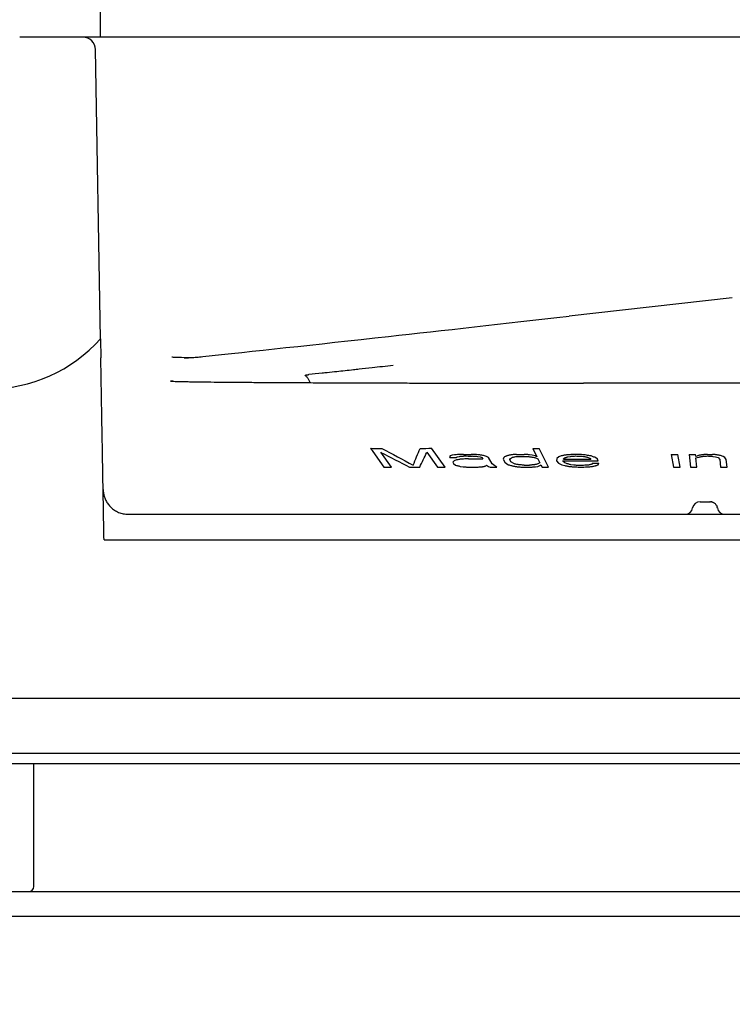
# Model space of a CAD drawing. Header units: millimetres. Extents: x -11430 to 11430, y -488 to 4365.
# Tile 86 of 95: x 1301 to 1329, y 3834 to 3873. Entities that reach past the tile are written whole.
import ezdxf

# ---------------------------------------------------------------- set-up
doc = ezdxf.new("R2010")
doc.units = ezdxf.units.MM
doc.header["$LTSCALE"] = 15
for name, color, linetype, lineweight in [('_Sichtbarkanten', 7, 'Continuous', 25), ('Bemaßung (ISO)', 7, 'Continuous', 25), ('Schraffur (ISO)', 7, 'Continuous', 18)]:
    doc.layers.add(name, color=color, linetype=linetype, lineweight=lineweight)
doc.styles.add('Notiztext (ISO)', font='verdana.ttf')
doc.dimstyles.new('wedi USA', dxfattribs={"dimscale": 15, "dimtxt": 2.5, "dimasz": 4, "dimexe": 2, "dimexo": 0.8, "dimgap": 0.3, "dimtad": 1, "dimdec": 1, "dimrnd": 1e-08, "dimtxsty": 'Notiztext (ISO)', "dimcen": 0.09, "dimclrd": 7, "dimclre": 7, "dimclrt": 256, "dimadec": 0, "dimazin": 2, "dimtfac": 0.6, "dimtmove": 0, "dimatfit": 3, "dimfxl": 1, "dimtolj": 1, "dimlwd": -1, "dimlwe": -1, "dimarcsym": 0})

# ---------------------------------------------------------------- blocks, each defined once
blk = doc.blocks.new('*D114')
at = {"layer": 'Bemaßung (ISO)', "color": 7, "transparency": 16777216}
for p, q in [((1127.051, 3901.923), (1127.051, 4174.923)), ((1330.251, 3870.841), (1330.251, 4174.923)), ((1187.051, 4144.923), (1270.251, 4144.923))]:
    blk.add_line(p, q, dxfattribs=at)
for points in [[(1187.051, 4154.923), (1187.051, 4134.923), (1127.051, 4144.923)], [(1270.251, 4154.923), (1270.251, 4134.923), (1330.251, 4144.923)]]:
    blk.add_solid(points, dxfattribs=at)
at = {"layer": 'Defpoints', "color": 0, "transparency": 16777216}
for p in [(1330.251, 4144.923), (1127.051, 3889.923), (1330.251, 3858.841)]:
    blk.add_point(p, dxfattribs=at)
at = {"layer": 'Bemaßung (ISO)', "transparency": 16777216, "insert": (1097.111, 4198.483), "char_height": 37.5, "attachment_point": 1, "style": 'Notiztext (ISO)'}
blk.add_mtext('\\A1;203,2 [8]"', dxfattribs=at)
blk = doc.blocks.new('*D116')
at = {"layer": 'Bemaßung (ISO)', "color": 7, "transparency": 16777216}
for p, q in [((1002.428, 3932.611), (1002.428, 3992.611)), ((1293.259, 3872.611), (972.428, 3872.611)), ((1002.428, 3837.623), (1002.428, 3872.611)), ((1115.051, 3837.623), (972.428, 3837.623)), ((1002.428, 3777.623), (1002.428, 3717.623))]:
    blk.add_line(p, q, dxfattribs=at)
for points in [[(992.428, 3932.611), (1012.428, 3932.611), (1002.428, 3872.611)], [(992.428, 3777.623), (1012.428, 3777.623), (1002.428, 3837.623)]]:
    blk.add_solid(points, dxfattribs=at)
at = {"layer": 'Defpoints', "color": 0, "transparency": 16777216}
for p in [(1002.428, 3872.611), (1305.259, 3872.611), (1127.051, 3837.623)]:
    blk.add_point(p, dxfattribs=at)
at = {"layer": 'Bemaßung (ISO)', "transparency": 16777216, "insert": (948.868, 3712.257), "char_height": 37.5, "attachment_point": 1, "rotation": 90, "style": 'Notiztext (ISO)'}
blk.add_mtext('\\A1;35 [1 3/8]"', dxfattribs=at)
blk = doc.blocks.new('*D117')
at = {"layer": 'Bemaßung (ISO)', "color": 7, "transparency": 16777216}
for p, q in [((1303.96, 3872.61), (1303.96, 4027.951)), ((1360.259, 3884.119), (1360.259, 4027.951)), ((1243.96, 3997.951), (1183.96, 3997.951)), ((1303.96, 3997.951), (1360.259, 3997.951)), ((1420.259, 3997.951), (1480.259, 3997.951))]:
    blk.add_line(p, q, dxfattribs=at)
for points in [[(1243.96, 4007.951), (1243.96, 3987.951), (1303.96, 3997.951)], [(1420.259, 4007.951), (1420.259, 3987.951), (1360.259, 3997.951)]]:
    blk.add_solid(points, dxfattribs=at)
at = {"layer": 'Defpoints', "color": 0, "transparency": 16777216}
for p in [(1360.259, 3997.951), (1360.259, 3872.119), (1303.96, 3860.61)]:
    blk.add_point(p, dxfattribs=at)
at = {"layer": 'Bemaßung (ISO)', "transparency": 16777216, "insert": (1163.725, 4051.511), "char_height": 37.5, "attachment_point": 1, "style": 'Notiztext (ISO)'}
blk.add_mtext('\\A1;56,3 [2 1/4]"', dxfattribs=at)

msp = doc.modelspace()

# ---------------------------------------------------------------- hatches: boundary and pattern name
at = {"layer": 'Schraffur (ISO)'}
h = msp.add_hatch(dxfattribs=at)
h.set_pattern_fill('ANSI31', color=256, scale=381, angle=90.0002, style=0)
h.set_pattern_definition([(135.0002, (0, 0), (-33.67584, -33.6761), [])])
edge = h.paths.add_edge_path()
edge.add_line((1386.701, 3842.569), (1387.801, 3842.569))
edge.add_spline(control_points=[(1387.801, 3842.569), (1387.827, 3842.569), (1387.853, 3842.564), (1387.901, 3842.544), (1387.922, 3842.53), (1387.96, 3842.493), (1387.975, 3842.47), (1387.995, 3842.421), (1388.001, 3842.395), (1388.001, 3842.368)], knot_values=[-0.031556, -0.031556, -0.031556, -0.031556, -0.023716, -0.023716, -0.016002, -0.016002, -0.007957, -0.007957, 0, 0, 0, 0], degree=3, periodic=0)
edge.add_line((1388.001, 3842.368), (1388.001, 3838.811))
edge.add_ellipse((1388.201, 3838.811), major_axis=(0, -0.2), ratio=1, start_angle=270, end_angle=360)
edge.add_line((1388.201, 3838.611), (1390.107, 3838.611))
edge.add_ellipse((1390.107, 3838.811), major_axis=(0.2, 0), ratio=1, start_angle=270, end_angle=358)
edge.add_line((1390.307, 3838.804), (1390.754, 3851.584))
edge.add_spline(control_points=[(1390.754, 3851.584), (1390.756, 3851.65), (1390.752, 3851.716), (1390.729, 3851.852), (1390.71, 3851.921), (1390.636, 3852.107), (1390.566, 3852.216), (1390.386, 3852.405), (1390.276, 3852.482), (1390.034, 3852.588), (1389.904, 3852.616), (1389.772, 3852.619)], knot_values=[-0.159237, -0.159237, -0.159237, -0.159237, -0.13941, -0.13941, -0.117927, -0.117927, -0.07933, -0.07933, -0.039606, -0.039606, 0, 0, 0, 0], degree=3, periodic=0)
edge.add_line((1389.772, 3852.619), (1382.433, 3852.747))
edge.add_spline(control_points=[(1382.433, 3852.747), (1382.308, 3852.749), (1382.184, 3852.775), (1381.949, 3852.872), (1381.841, 3852.943), (1381.654, 3853.127), (1381.579, 3853.239), (1381.477, 3853.484), (1381.451, 3853.614), (1381.451, 3853.746)], knot_values=[-0.155827, -0.155827, -0.155827, -0.155827, -0.118213, -0.118213, -0.079686, -0.079686, -0.039615, -0.039615, 0, 0, 0, 0], degree=3, periodic=0)
edge.add_line((1381.451, 3853.746), (1381.451, 3860.611))
edge.add_ellipse((1380.451, 3860.611), major_axis=(0, 1), ratio=1, start_angle=270, end_angle=360)
edge.add_line((1380.451, 3861.611), (1361.425, 3861.611))
edge.add_ellipse((1361.425, 3862.611), major_axis=(-1, 0), ratio=1, start_angle=1, end_angle=90, ccw=False)
edge.add_line((1360.425, 3862.593), (1360.259, 3872.119))
edge.add_ellipse((1359.759, 3872.111), major_axis=(-0.009, 0.5), ratio=1, start_angle=270, end_angle=359)
edge.add_line((1359.759, 3872.611), (1357.242, 3872.611))
edge.add_ellipse((1357.242, 3872.111), major_axis=(-0.5, 0), ratio=1, start_angle=270, end_angle=359)
edge.add_line((1356.742, 3872.119), (1356.541, 3860.61))
edge.add_ellipse((1361.006, 3864.595), major_axis=(3.985, -4.465), ratio=1, start_angle=270, end_angle=318.2505)
edge.add_line((1361.006, 3858.611), (1376.266, 3858.611))
edge.add_ellipse((1376.266, 3857.611), major_axis=(1, 0), ratio=1, start_angle=5, end_angle=90, ccw=False)
edge.add_line((1377.262, 3857.698), (1378.259, 3846.302))
edge.add_line((1378.259, 3846.302), (1378.937, 3844.44))
edge.add_ellipse((1379.407, 3844.611), major_axis=(0.171, -0.47), ratio=1, start_angle=270, end_angle=340)
edge.add_line((1379.407, 3844.111), (1379.46, 3844.111))
edge.add_line((1379.46, 3844.111), (1379.569, 3843.836))
edge.add_ellipse((1379.755, 3843.911), major_axis=(0.074, -0.186), ratio=1, start_angle=270, end_angle=406.3972)
edge.add_line((1379.941, 3843.836), (1381.101, 3846.736))
edge.add_ellipse((1378.315, 3847.85), major_axis=(1.114, 2.785), ratio=1, start_angle=270, end_angle=290.8014)
edge.add_line((1381.315, 3847.798), (1381.347, 3849.634))
edge.add_ellipse((1381.847, 3849.625), major_axis=(0.009, 0.5), ratio=1, start_angle=1, end_angle=90, ccw=False)
edge.add_line((1381.847, 3850.125), (1386.301, 3850.125))
edge.add_ellipse((1386.301, 3849.925), major_axis=(0.2, 0), ratio=1, start_angle=0, end_angle=90, ccw=False)
edge.add_line((1386.501, 3849.925), (1386.501, 3849.019))
edge.add_line((1386.501, 3849.019), (1386.501, 3849.019))
edge.add_spline(control_points=[(1386.501, 3849.019), (1386.501, 3848.993), (1386.506, 3848.967), (1386.526, 3848.919), (1386.54, 3848.897), (1386.577, 3848.86), (1386.599, 3848.844), (1386.648, 3848.824), (1386.674, 3848.819), (1386.701, 3848.819)], knot_values=[-0.031554, -0.031554, -0.031554, -0.031554, -0.023641, -0.023641, -0.015918, -0.015918, -0.007906, -0.007906, -0.000002, -0.000002, -0.000002, -0.000002], degree=3, periodic=0)
edge.add_line((1386.701, 3848.819), (1387.801, 3848.819))
edge.add_spline(control_points=[(1387.801, 3848.819), (1387.827, 3848.819), (1387.853, 3848.814), (1387.901, 3848.794), (1387.922, 3848.78), (1387.96, 3848.743), (1387.975, 3848.72), (1387.995, 3848.671), (1388.001, 3848.645), (1388.001, 3848.618)], knot_values=[-0.031555, -0.031555, -0.031555, -0.031555, -0.023716, -0.023716, -0.016002, -0.016002, -0.007957, -0.007957, 0, 0, 0, 0], degree=3, periodic=0)
edge.add_line((1388.001, 3848.618), (1388.001, 3844.769))
edge.add_spline(control_points=[(1388.001, 3844.769), (1388.001, 3844.743), (1387.995, 3844.717), (1387.975, 3844.669), (1387.961, 3844.647), (1387.924, 3844.61), (1387.902, 3844.594), (1387.853, 3844.574), (1387.827, 3844.569), (1387.8, 3844.569)], knot_values=[-0.031553, -0.031553, -0.031553, -0.031553, -0.023642, -0.023642, -0.015919, -0.015919, -0.007907, -0.007907, 0, 0, 0, 0], degree=3, periodic=0)
edge.add_line((1387.8, 3844.569), (1386.701, 3844.569))
edge.add_spline(control_points=[(1386.701, 3844.569), (1386.674, 3844.569), (1386.649, 3844.564), (1386.601, 3844.544), (1386.579, 3844.53), (1386.542, 3844.493), (1386.526, 3844.47), (1386.506, 3844.421), (1386.501, 3844.395), (1386.501, 3844.368)], knot_values=[-0.031557, -0.031557, -0.031557, -0.031557, -0.023718, -0.023718, -0.016004, -0.016004, -0.007958, -0.007958, 0, 0, 0, 0], degree=3, periodic=0)
edge.add_line((1386.501, 3844.368), (1386.501, 3842.769))
edge.add_spline(control_points=[(1386.501, 3842.769), (1386.501, 3842.743), (1386.506, 3842.717), (1386.526, 3842.669), (1386.54, 3842.647), (1386.577, 3842.61), (1386.599, 3842.594), (1386.648, 3842.574), (1386.674, 3842.569), (1386.701, 3842.569)], knot_values=[-0.031554, -0.031554, -0.031554, -0.031554, -0.023641, -0.023641, -0.015918, -0.015918, -0.007906, -0.007906, -0.000026, -0.000026, -0.000026, -0.000026], degree=3, periodic=0)
edge = h.paths.add_edge_path()
edge.add_line((1274.001, 3842.769), (1274.001, 3844.368))
edge.add_spline(control_points=[(1274.001, 3844.368), (1274.001, 3844.395), (1273.995, 3844.421), (1273.975, 3844.469), (1273.961, 3844.491), (1273.924, 3844.528), (1273.902, 3844.543), (1273.853, 3844.564), (1273.827, 3844.569), (1273.801, 3844.569)], knot_values=[-0.031554, -0.031554, -0.031554, -0.031554, -0.023641, -0.023641, -0.015918, -0.015918, -0.007906, -0.007906, 0, 0, 0, 0], degree=3, periodic=0)
edge.add_line((1273.801, 3844.569), (1272.701, 3844.569))
edge.add_spline(control_points=[(1272.701, 3844.569), (1272.674, 3844.569), (1272.649, 3844.574), (1272.601, 3844.594), (1272.579, 3844.608), (1272.542, 3844.645), (1272.526, 3844.667), (1272.506, 3844.717), (1272.501, 3844.743), (1272.501, 3844.769)], knot_values=[-0.031556, -0.031556, -0.031556, -0.031556, -0.023716, -0.023716, -0.016002, -0.016002, -0.007957, -0.007957, 0, 0, 0, 0], degree=3, periodic=0)
edge.add_line((1272.501, 3844.769), (1272.501, 3848.618))
edge.add_spline(control_points=[(1272.501, 3848.618), (1272.501, 3848.645), (1272.506, 3848.671), (1272.526, 3848.719), (1272.54, 3848.741), (1272.577, 3848.778), (1272.599, 3848.793), (1272.648, 3848.814), (1272.674, 3848.819), (1272.701, 3848.819)], knot_values=[-0.031553, -0.031553, -0.031553, -0.031553, -0.023642, -0.023642, -0.015919, -0.015919, -0.007907, -0.007907, -0.000007, -0.000007, -0.000007, -0.000007], degree=3, periodic=0)
edge.add_line((1272.701, 3848.819), (1273.801, 3848.819))
edge.add_spline(control_points=[(1273.801, 3848.819), (1273.827, 3848.819), (1273.853, 3848.824), (1273.901, 3848.844), (1273.922, 3848.858), (1273.96, 3848.895), (1273.975, 3848.917), (1273.995, 3848.967), (1274.001, 3848.993), (1274.001, 3849.019)], knot_values=[-0.031556, -0.031556, -0.031556, -0.031556, -0.023718, -0.023718, -0.016004, -0.016004, -0.007958, -0.007958, 0, 0, 0, 0], degree=3, periodic=0)
edge.add_line((1274.001, 3849.019), (1274.001, 3849.925))
edge.add_ellipse((1274.201, 3849.925), major_axis=(0, 0.2), ratio=1, start_angle=0, end_angle=90, ccw=False)
edge.add_line((1274.201, 3850.125), (1278.654, 3850.125))
edge.add_ellipse((1278.654, 3849.625), major_axis=(0.5, 0), ratio=1, start_angle=1, end_angle=90, ccw=False)
edge.add_line((1279.154, 3849.634), (1279.186, 3847.798))
edge.add_ellipse((1282.186, 3847.85), major_axis=(0.052, -3), ratio=1, start_angle=270, end_angle=290.8014)
edge.add_line((1279.4, 3846.736), (1280.56, 3843.836))
edge.add_ellipse((1280.746, 3843.911), major_axis=(0.074, -0.186), ratio=1, start_angle=270, end_angle=406.3972)
edge.add_line((1280.932, 3843.836), (1281.041, 3844.111))
edge.add_line((1281.041, 3844.111), (1281.095, 3844.111))
edge.add_ellipse((1281.095, 3844.611), major_axis=(0.5, 0), ratio=1, start_angle=270, end_angle=340)
edge.add_line((1281.564, 3844.44), (1282.242, 3846.302))
edge.add_line((1282.242, 3846.302), (1283.239, 3857.698))
edge.add_ellipse((1284.236, 3857.611), major_axis=(0.087, 0.996), ratio=1, start_angle=5, end_angle=90, ccw=False)
edge.add_line((1284.236, 3858.611), (1299.495, 3858.611))
edge.add_ellipse((1299.495, 3864.595), major_axis=(5.985, 0), ratio=1, start_angle=270, end_angle=318.2505)
edge.add_line((1303.96, 3860.61), (1303.759, 3872.119))
edge.add_ellipse((1303.259, 3872.111), major_axis=(-0.009, 0.5), ratio=1, start_angle=270, end_angle=359)
edge.add_line((1303.259, 3872.611), (1300.742, 3872.611))
edge.add_ellipse((1300.742, 3872.111), major_axis=(-0.5, 0), ratio=1, start_angle=270, end_angle=359)
edge.add_line((1300.242, 3872.119), (1300.076, 3862.593))
edge.add_ellipse((1299.076, 3862.611), major_axis=(-0.017, -1), ratio=1, start_angle=1, end_angle=90, ccw=False)
edge.add_line((1299.076, 3861.611), (1280.051, 3861.611))
edge.add_ellipse((1280.051, 3860.611), major_axis=(-1, 0), ratio=1, start_angle=270, end_angle=360)
edge.add_line((1279.051, 3860.611), (1279.051, 3853.746))
edge.add_spline(control_points=[(1279.051, 3853.746), (1279.051, 3853.619), (1279.026, 3853.492), (1278.931, 3853.255), (1278.86, 3853.146), (1278.679, 3852.957), (1278.568, 3852.88), (1278.326, 3852.776), (1278.198, 3852.749), (1278.068, 3852.747)], knot_values=[-0.15652, -0.15652, -0.15652, -0.15652, -0.118213, -0.118213, -0.079686, -0.079686, -0.039615, -0.039615, -0.000692, -0.000692, -0.000692, -0.000692], degree=3, periodic=0)
edge.add_line((1278.068, 3852.747), (1270.73, 3852.619))
edge.add_spline(control_points=[(1270.73, 3852.619), (1270.662, 3852.617), (1270.595, 3852.609), (1270.46, 3852.579), (1270.392, 3852.556), (1270.21, 3852.472), (1270.105, 3852.396), (1269.926, 3852.205), (1269.856, 3852.092), (1269.764, 3851.845), (1269.743, 3851.715), (1269.748, 3851.584)], knot_values=[-0.15957, -0.15957, -0.15957, -0.15957, -0.13941, -0.13941, -0.117927, -0.117927, -0.07933, -0.07933, -0.039606, -0.039606, -0.000333, -0.000333, -0.000333, -0.000333], degree=3, periodic=0)
edge.add_line((1269.748, 3851.584), (1270.194, 3838.804))
edge.add_ellipse((1270.394, 3838.811), major_axis=(0.007, -0.2), ratio=1, start_angle=270, end_angle=358)
edge.add_line((1270.394, 3838.611), (1272.301, 3838.611))
edge.add_ellipse((1272.301, 3838.811), major_axis=(0.2, 0), ratio=1, start_angle=270, end_angle=360)
edge.add_line((1272.501, 3838.811), (1272.501, 3842.368))
edge.add_spline(control_points=[(1272.501, 3842.368), (1272.501, 3842.395), (1272.506, 3842.421), (1272.526, 3842.469), (1272.54, 3842.491), (1272.577, 3842.528), (1272.599, 3842.543), (1272.648, 3842.564), (1272.674, 3842.569), (1272.701, 3842.569)], knot_values=[-0.031553, -0.031553, -0.031553, -0.031553, -0.023642, -0.023642, -0.015919, -0.015919, -0.007907, -0.007907, -0.000007, -0.000007, -0.000007, -0.000007], degree=3, periodic=0)
edge.add_line((1272.701, 3842.569), (1273.801, 3842.569))
edge.add_spline(control_points=[(1273.801, 3842.569), (1273.827, 3842.569), (1273.853, 3842.574), (1273.901, 3842.594), (1273.922, 3842.608), (1273.96, 3842.645), (1273.975, 3842.667), (1273.995, 3842.717), (1274.001, 3842.743), (1274.001, 3842.769)], knot_values=[-0.03153, -0.03153, -0.03153, -0.03153, -0.023718, -0.023718, -0.016004, -0.016004, -0.007958, -0.007958, 0, 0, 0, 0], degree=3, periodic=0)

# ---------------------------------------------------------------- linework, layer by layer
at = {"layer": '_Sichtbarkanten'}
for p, q in [((1303.259, 3872.611), (1300.742, 3872.611)), ((1355.242, 3872.611), (1305.259, 3872.611)), ((1303.96, 3860.61), (1303.759, 3872.119)), ((1329.119, 3862.24), (1322.625, 3861.507)), ((1307.631, 3859.865), (1307.631, 3859.865)), ((1308.036, 3859.901), (1308.036, 3859.901)), ((1337.306, 3858.841), (1323.196, 3858.841)), ((1314.705, 3856.25), (1315.248, 3855.503)), ((1315.553, 3855.501), (1315.126, 3856.09)), ((1316.956, 3856.09), (1317.383, 3855.501)), ((1317.688, 3855.503), (1317.146, 3856.25)), ((1321.176, 3856.247), (1321.339, 3855.913)), ((1321.799, 3855.501), (1321.433, 3856.248)), ((1317.884, 3855.946), (1317.852, 3855.914)), ((1317.852, 3855.914), (1317.871, 3855.883)), ((1317.968, 3855.977), (1317.884, 3855.946)), ((1318.061, 3855.993), (1317.968, 3855.977)), ((1318.049, 3855.755), (1317.985, 3855.692)), ((1317.985, 3855.692), (1318.013, 3855.644)), ((1318.013, 3855.644), (1318.102, 3855.58)), ((1318.133, 3855.786), (1318.049, 3855.755)), ((1318.127, 3855.882), (1318.159, 3855.913)), ((1318.159, 3855.913), (1318.252, 3855.929)), ((1318.97, 3855.929), (1319.082, 3855.913)), ((1319.082, 3855.913), (1319.152, 3855.881)), ((1319.152, 3855.881), (1319.18, 3855.834)), ((1319.328, 3855.93), (1319.207, 3855.961)), ((1319.408, 3855.882), (1319.328, 3855.93)), ((1319.56, 3855.628), (1319.408, 3855.882)), ((1319.659, 3855.548), (1319.56, 3855.628)), ((1320.015, 3855.882), (1319.994, 3855.819)), ((1319.994, 3855.819), (1320.056, 3855.692)), ((1320.051, 3855.914), (1320.015, 3855.882)), ((1320.056, 3855.692), (1320.139, 3855.628)), ((1320.139, 3855.628), (1320.206, 3855.596)), ((1320.26, 3855.802), (1320.288, 3855.85)), ((1320.306, 3855.707), (1320.26, 3855.802)), ((1320.288, 3855.85), (1320.368, 3855.897)), ((1320.448, 3855.627), (1320.306, 3855.707)), ((1321.153, 3855.977), (1321.042, 3855.992)), ((1321.272, 3855.945), (1321.153, 3855.977)), ((1321.251, 3855.881), (1321.378, 3855.834)), ((1321.339, 3855.913), (1321.272, 3855.945)), ((1321.455, 3855.675), (1321.376, 3855.627)), ((1321.378, 3855.834), (1321.455, 3855.675)), ((1322.131, 3855.851), (1322.115, 3855.755)), ((1322.115, 3855.755), (1322.203, 3855.66)), ((1322.21, 3855.914), (1322.131, 3855.851)), ((1322.203, 3855.66), (1322.331, 3855.596)), ((1322.301, 3855.945), (1322.21, 3855.914)), ((1322.386, 3855.723), (1322.374, 3855.754)), ((1322.456, 3855.675), (1322.386, 3855.723)), ((1322.395, 3855.834), (1322.435, 3855.866)), ((1322.401, 3855.818), (1322.395, 3855.834)), ((1322.52, 3855.643), (1322.456, 3855.675)), ((1322.572, 3855.913), (1322.67, 3855.929)), ((1323.354, 3855.897), (1323.476, 3855.85)), ((1323.476, 3855.85), (1323.488, 3855.818)), ((1323.549, 3855.659), (1323.515, 3855.611)), ((1323.747, 3855.819), (1323.671, 3855.882)), ((1323.771, 3855.755), (1323.747, 3855.819)), ((1323.78, 3855.596), (1323.807, 3855.66)), ((1326.686, 3856.008), (1326.776, 3855.499)), ((1327.036, 3855.499), (1326.946, 3856.008)), ((1327.396, 3856.009), (1327.452, 3855.501)), ((1327.665, 3855.929), (1327.657, 3856.009)), ((1327.766, 3855.961), (1327.665, 3855.929)), ((1327.672, 3855.866), (1327.773, 3855.897)), ((1327.712, 3855.5), (1327.672, 3855.866)), ((1328.342, 3855.929), (1328.448, 3855.913)), ((1328.448, 3855.913), (1328.556, 3855.881)), ((1328.556, 3855.881), (1328.616, 3855.802)), ((1328.616, 3855.802), (1328.649, 3855.5)), ((1328.759, 3855.93), (1328.651, 3855.961)), ((1328.816, 3855.882), (1328.759, 3855.93)), ((1328.877, 3855.803), (1328.816, 3855.882)), ((1328.91, 3855.501), (1328.877, 3855.803)), ((1318.285, 3855.532), (1318.397, 3855.516)), ((1319.3, 3855.547), (1319.332, 3855.579)), ((1319.332, 3855.579), (1319.412, 3855.532)), ((1319.412, 3855.532), (1319.482, 3855.5)), ((1319.738, 3855.501), (1319.659, 3855.548)), ((1321.276, 3855.515), (1321.371, 3855.531)), ((1321.371, 3855.531), (1321.458, 3855.564)), ((1321.458, 3855.564), (1321.494, 3855.595)), ((1321.494, 3855.595), (1321.541, 3855.5)), ((1322.331, 3855.596), (1322.446, 3855.564)), ((1322.803, 3855.579), (1322.693, 3855.595)), ((1327.836, 3854.125), (1328.229, 3854.125)), ((1305.067, 3853.625), (1355.437, 3853.625)), ((1304.1, 3852.608), (1356.401, 3852.608)), ((1282.242, 3846.302), (1378.259, 3846.302)), ((1379.407, 3844.111), (1281.095, 3844.111)), ((1280.746, 3843.711), (1379.755, 3843.711)), ((1301.303, 3838.811), (1301.303, 3843.711)), ((1272.301, 3838.611), (1301.103, 3838.611)), ((1301.103, 3838.611), (1376.526, 3838.611)), ((1391.751, 3837.623), (1268.751, 3837.623))]:
    msp.add_line(p, q, dxfattribs=at)
for centre, radius, start, end in [((1303.259, 3872.111), 0.5, 1, 90), ((1299.495, 3864.595), 5.985, 270, 318.2505), ((1306.75, 3858.427), 0.5, 78.9335, 89.9993), ((1327.244, 3853.925), 0.3, 270, 350.4059), ((1328.821, 3853.925), 0.3, 189.594, 270), ((1301.103, 3838.811), 0.2, 270, 0)]:
    msp.add_arc(centre, radius, start, end, dxfattribs=at)
for centre, major_axis, ratio, start_param, end_param in [((1308.263, 4001.437), (174.117, -20.094), 0.825845, 4.844249, 4.846867), ((1624.404, 5879.651), (0.23, -2102.373), 0.542642, 6.00845, 6.009487), ((1647.354, 6082.05), (0.338, -2313.431), 0.527083, 6.006992, 6.008055), ((1242.976, 6082.053), (-0.292, -2313.434), 0.117314, 0.275068, 0.276131), ((1239.825, 5879.648), (-0.193, -2102.37), 0.135582, 0.273652, 0.274689), ((1323.594, 4001.566), (174.189, 20.156), 0.826198, 4.577602, 4.580218), ((1325.912, 3999.156), (175.485, 12.627), 0.811185, 4.62714, 4.628606), ((1313.413, 3996.257), (171.346, -12.926), 0.815777, 4.799824, 4.801317), ((1318.229, 3995.076), (171.361, -0.917), 0.811533, 4.717784, 4.719579), ((1318.267, 3994.544), (170.793, -0.916), 0.811491, 4.717799, 4.7196), ((1318.719, 4071.981), (-0.001, -216.148), 0.983947, 6.282708, 6.285359), ((1320.338, 3995.095), (172.3, -0.899), 0.807219, 4.717653, 4.719447), ((1320.377, 3994.181), (171.432, -0.893), 0.806442, 4.717645, 4.719448), ((1322.943, 4071.017), (-0.01, -215.263), 0.993531, 6.28057, 6.287103), ((1322.919, 4071.788), (-0.006, -215.97), 0.993531, 6.280802, 6.285866), ((1328.293, 3993.962), (170.779, 12.318), 0.806626, 4.626533, 4.628046), ((1326.816, 3994.8), (173.743, 0), 0.798834, 4.711641, 4.713138), ((1323.577, 3996.627), (174.888, -10.245), 0.801912, 4.781145, 4.782632), ((1328.91, 3995.274), (174.185, 1.738), 0.799467, 4.69991, 4.701105), ((1308.152, 3996.434), (168.061, -22.194), 0.82813, 4.863302, 4.865108), ((1316.468, 3990.78), (165.472, 0), 0.817543, 4.71116, 4.713618), ((1324.778, 3996.322), (168, 22.133), 0.827815, 4.559989, 4.561795), ((1317.761, 3990.987), (166.908, -2.752), 0.811584, 4.730859, 4.732702), ((1324.2, 3993.215), (168.022, 12.955), 0.815994, 4.621531, 4.623054), ((1320.587, 3990.738), (167.667, -0.894), 0.806571, 4.717768, 4.719612), ((1320.935, 3991.289), (168.312, 0), 0.806304, 4.711779, 4.713003), ((1326.287, 3993.287), (168.995, 12.707), 0.811862, 4.623389, 4.624911), ((1326.906, 3991.089), (169.471, 0), 0.800078, 4.711621, 4.713156), ((1323.637, 3992.319), (170.237, -10.211), 0.801461, 4.782812, 4.78434), ((1332.717, 3992.037), (170.064, 10.145), 0.800642, 4.64077, 4.6423), ((1327.836, 3853.825), (0, 0.3), 0.999984, 0.000054, 1.403392), ((1328.229, 3853.825), (0, -0.3), 0.999978, 3.091155, 3.139965), ((1328.229, 3853.825), (0, -0.3), 0.999978, 2.867061, 2.962057), ((1328.229, 3853.825), (0, -0.3), 0.999978, 2.500082, 2.717557), ((1328.229, 3853.825), (0, -0.3), 0.999978, 2.253632, 2.431066), ((1328.229, 3853.825), (0, -0.3), 0.999978, 2.132062, 2.173849), ((1328.229, 3853.825), (0, -0.3), 0.999978, 1.736824, 1.843817)]:
    msp.add_ellipse(centre, major_axis=major_axis, ratio=ratio, start_param=start_param, end_param=end_param, dxfattribs=at)
for points in [[(1305.259, 3872.611), (1305.144, 3872.611), (1304.915, 3872.611), (1304.573, 3872.611), (1304.252, 3872.611), (1303.965, 3872.611), (1303.719, 3872.611), (1303.517, 3872.611), (1303.368, 3872.611), (1303.278, 3872.611), (1303.259, 3872.611), (1303.259, 3872.611)], [(1318.41, 3856.008), (1318.371, 3856.007), (1318.293, 3856.003), (1318.177, 3855.998), (1318.099, 3855.995), (1318.061, 3855.993)], [(1318.319, 3855.818), (1318.298, 3855.814), (1318.257, 3855.807), (1318.195, 3855.797), (1318.153, 3855.79), (1318.133, 3855.786)], [(1318.252, 3855.929), (1318.274, 3855.931), (1318.317, 3855.934), (1318.383, 3855.939), (1318.426, 3855.943), (1318.448, 3855.945)], [(1318.617, 3855.833), (1318.584, 3855.831), (1318.517, 3855.828), (1318.418, 3855.823), (1318.352, 3855.819), (1318.319, 3855.818)], [(1319.034, 3855.993), (1318.999, 3855.994), (1318.929, 3855.998), (1318.823, 3856.003), (1318.752, 3856.006), (1318.717, 3856.008)], [(1318.755, 3855.945), (1318.779, 3855.943), (1318.827, 3855.939), (1318.898, 3855.934), (1318.946, 3855.931), (1318.97, 3855.929)], [(1319.207, 3855.961), (1319.188, 3855.965), (1319.149, 3855.972), (1319.092, 3855.982), (1319.053, 3855.989), (1319.034, 3855.993)], [(1320.182, 3855.961), (1320.167, 3855.956), (1320.138, 3855.945), (1320.094, 3855.93), (1320.065, 3855.919), (1320.051, 3855.914)], [(1320.321, 3855.993), (1320.306, 3855.989), (1320.275, 3855.982), (1320.228, 3855.972), (1320.197, 3855.965), (1320.182, 3855.961)], [(1320.519, 3856.008), (1320.497, 3856.006), (1320.453, 3856.003), (1320.387, 3855.998), (1320.343, 3855.994), (1320.321, 3855.993)], [(1320.368, 3855.897), (1320.389, 3855.901), (1320.431, 3855.908), (1320.495, 3855.918), (1320.537, 3855.925), (1320.558, 3855.929)], [(1320.618, 3855.595), (1320.599, 3855.598), (1320.562, 3855.606), (1320.505, 3855.616), (1320.467, 3855.623), (1320.448, 3855.627)], [(1321.042, 3855.992), (1321.019, 3855.994), (1320.971, 3855.998), (1320.9, 3856.003), (1320.852, 3856.006), (1320.829, 3856.008)], [(1320.867, 3855.929), (1320.891, 3855.927), (1320.939, 3855.923), (1321.01, 3855.918), (1321.057, 3855.915), (1321.081, 3855.913)], [(1321.081, 3855.913), (1321.1, 3855.909), (1321.138, 3855.902), (1321.195, 3855.892), (1321.232, 3855.885), (1321.251, 3855.881)], [(1321.376, 3855.627), (1321.36, 3855.623), (1321.329, 3855.616), (1321.283, 3855.606), (1321.252, 3855.598), (1321.237, 3855.595)], [(1322.445, 3855.977), (1322.429, 3855.973), (1322.397, 3855.966), (1322.349, 3855.956), (1322.317, 3855.949), (1322.301, 3855.945)], [(1322.435, 3855.866), (1322.45, 3855.871), (1322.481, 3855.881), (1322.526, 3855.897), (1322.557, 3855.908), (1322.572, 3855.913)], [(1322.594, 3855.992), (1322.577, 3855.991), (1322.544, 3855.987), (1322.494, 3855.982), (1322.461, 3855.978), (1322.445, 3855.977)], [(1322.693, 3855.595), (1322.674, 3855.6), (1322.635, 3855.611), (1322.578, 3855.627), (1322.539, 3855.638), (1322.52, 3855.643)], [(1322.898, 3856.008), (1322.864, 3856.006), (1322.797, 3856.003), (1322.695, 3855.998), (1322.628, 3855.994), (1322.594, 3855.992)], [(1322.67, 3855.929), (1322.692, 3855.93), (1322.737, 3855.934), (1322.804, 3855.939), (1322.848, 3855.943), (1322.871, 3855.945)], [(1322.871, 3855.945), (1322.906, 3855.943), (1322.976, 3855.939), (1323.082, 3855.934), (1323.152, 3855.931), (1323.187, 3855.929)], [(1323.215, 3855.993), (1323.18, 3855.994), (1323.109, 3855.998), (1323.004, 3856.003), (1322.933, 3856.006), (1322.898, 3856.008)], [(1323.187, 3855.929), (1323.206, 3855.925), (1323.243, 3855.918), (1323.299, 3855.908), (1323.336, 3855.901), (1323.354, 3855.897)], [(1323.492, 3855.945), (1323.461, 3855.951), (1323.399, 3855.961), (1323.307, 3855.977), (1323.245, 3855.987), (1323.215, 3855.993)], [(1323.671, 3855.882), (1323.651, 3855.889), (1323.611, 3855.903), (1323.551, 3855.924), (1323.512, 3855.938), (1323.492, 3855.945)], [(1327.919, 3855.992), (1327.902, 3855.989), (1327.868, 3855.982), (1327.817, 3855.971), (1327.783, 3855.964), (1327.766, 3855.961)], [(1327.773, 3855.897), (1327.79, 3855.901), (1327.824, 3855.908), (1327.875, 3855.918), (1327.909, 3855.925), (1327.926, 3855.929)], [(1328.125, 3856.008), (1328.102, 3856.006), (1328.056, 3856.003), (1327.988, 3855.998), (1327.942, 3855.994), (1327.919, 3855.992)], [(1327.926, 3855.929), (1327.949, 3855.93), (1327.995, 3855.934), (1328.063, 3855.939), (1328.109, 3855.943), (1328.132, 3855.945)], [(1328.132, 3855.945), (1328.156, 3855.943), (1328.202, 3855.939), (1328.272, 3855.934), (1328.319, 3855.93), (1328.342, 3855.929)], [(1328.491, 3855.993), (1328.474, 3855.994), (1328.439, 3855.998), (1328.386, 3856.003), (1328.351, 3856.006), (1328.333, 3856.008)], [(1328.651, 3855.961), (1328.633, 3855.965), (1328.598, 3855.972), (1328.545, 3855.982), (1328.509, 3855.989), (1328.491, 3855.993)], [(1318.102, 3855.58), (1318.123, 3855.575), (1318.163, 3855.564), (1318.224, 3855.548), (1318.264, 3855.537), (1318.285, 3855.532)], [(1318.397, 3855.516), (1318.42, 3855.514), (1318.468, 3855.51), (1318.54, 3855.505), (1318.587, 3855.501), (1318.611, 3855.5)], [(1318.919, 3855.499), (1318.946, 3855.501), (1319.001, 3855.505), (1319.083, 3855.51), (1319.138, 3855.514), (1319.165, 3855.515)], [(1319.165, 3855.515), (1319.18, 3855.519), (1319.21, 3855.526), (1319.255, 3855.537), (1319.285, 3855.544), (1319.3, 3855.547)], [(1320.206, 3855.596), (1320.226, 3855.591), (1320.266, 3855.58), (1320.325, 3855.564), (1320.364, 3855.553), (1320.384, 3855.548)], [(1320.384, 3855.548), (1320.403, 3855.544), (1320.441, 3855.537), (1320.497, 3855.526), (1320.535, 3855.519), (1320.554, 3855.516)], [(1320.554, 3855.516), (1320.578, 3855.514), (1320.625, 3855.51), (1320.697, 3855.505), (1320.744, 3855.501), (1320.768, 3855.499)], [(1320.832, 3855.579), (1320.808, 3855.581), (1320.761, 3855.584), (1320.69, 3855.59), (1320.642, 3855.593), (1320.618, 3855.595)], [(1321.237, 3855.595), (1321.215, 3855.593), (1321.171, 3855.59), (1321.104, 3855.584), (1321.06, 3855.581), (1321.038, 3855.579)], [(1321.077, 3855.499), (1321.099, 3855.501), (1321.143, 3855.505), (1321.209, 3855.51), (1321.253, 3855.514), (1321.276, 3855.515)], [(1322.446, 3855.564), (1322.465, 3855.56), (1322.502, 3855.553), (1322.558, 3855.542), (1322.595, 3855.535), (1322.614, 3855.531)], [(1322.614, 3855.531), (1322.632, 3855.53), (1322.667, 3855.526), (1322.721, 3855.521), (1322.757, 3855.517), (1322.775, 3855.515)], [(1322.775, 3855.515), (1322.81, 3855.514), (1322.88, 3855.51), (1322.986, 3855.505), (1323.056, 3855.501), (1323.091, 3855.499)], [(1323.016, 3855.563), (1322.992, 3855.565), (1322.945, 3855.568), (1322.874, 3855.574), (1322.826, 3855.577), (1322.803, 3855.579)], [(1323.372, 3855.579), (1323.332, 3855.577), (1323.253, 3855.574), (1323.134, 3855.568), (1323.055, 3855.565), (1323.016, 3855.563)], [(1323.091, 3855.499), (1323.131, 3855.501), (1323.21, 3855.505), (1323.329, 3855.51), (1323.408, 3855.514), (1323.448, 3855.516)], [(1323.515, 3855.611), (1323.499, 3855.608), (1323.467, 3855.6), (1323.419, 3855.59), (1323.388, 3855.583), (1323.372, 3855.579)], [(1323.448, 3855.516), (1323.469, 3855.519), (1323.513, 3855.526), (1323.578, 3855.537), (1323.621, 3855.544), (1323.643, 3855.548)], [(1323.643, 3855.548), (1323.658, 3855.553), (1323.688, 3855.564), (1323.734, 3855.58), (1323.764, 3855.591), (1323.78, 3855.596)], [(1328.244, 3854.125), (1328.256, 3854.124), (1328.269, 3854.123), (1328.282, 3854.12)], [(1328.31, 3854.114), (1328.324, 3854.11), (1328.338, 3854.105), (1328.352, 3854.099)], [(1328.408, 3854.066), (1328.414, 3854.062), (1328.419, 3854.057), (1328.424, 3854.053)], [(1328.461, 3854.015), (1328.466, 3854.009), (1328.471, 3854.002), (1328.476, 3853.996)], [(1328.483, 3853.985), (1328.498, 3853.961), (1328.51, 3853.934), (1328.518, 3853.906)]]:
    msp.add_open_spline(points, degree=3, dxfattribs=at)
for points, knots in [([(1308.036, 3859.901), (1309.955, 3860.103), (1312.468, 3860.376), (1317.579, 3860.941), (1320.016, 3861.213), (1322.625, 3861.507)], [0, 0, 0, 0, 1.165261, 1.165261, 2.008411, 2.008411, 2.008411, 2.008411]), ([(1303.96, 3860.61), (1303.96, 3860.61), (1303.96, 3860.595), (1303.961, 3860.53), (1303.962, 3860.482), (1303.965, 3860.355), (1303.966, 3860.275), (1303.969, 3860.081), (1303.971, 3859.963), (1303.973, 3859.844)], [0.0000001, 0.0000001, 0.0000001, 0.0000001, 0.02662, 0.02662, 0.0526303, 0.0526303, 0.0811356, 0.0811356, 0.116918, 0.116918, 0.116918, 0.116918]), ([(1306.805, 3859.886), (1306.805, 3859.886), (1306.811, 3859.886), (1306.858, 3859.883), (1306.948, 3859.879), (1307.208, 3859.872), (1307.391, 3859.869), (1307.616, 3859.865)], [0.1325394, 0.1325394, 0.1325394, 0.1325394, 0.1791773, 0.1791773, 0.3716635, 0.3716635, 0.5816082, 0.5816082, 0.5816082, 0.5816082]), ([(1307.291, 3859.851), (1307.291, 3859.851), (1307.291, 3859.851), (1307.293, 3859.851), (1307.299, 3859.851), (1307.321, 3859.852), (1307.337, 3859.852), (1307.391, 3859.854), (1307.441, 3859.856), (1307.553, 3859.861), (1307.612, 3859.865), (1307.747, 3859.874), (1307.826, 3859.88), (1307.949, 3859.892), (1307.992, 3859.896), (1308.036, 3859.901)], [0.181193, 0.181193, 0.181193, 0.181193, 0.183601, 0.183601, 0.200992, 0.200992, 0.2167622, 0.2167622, 0.2428711, 0.2428711, 0.2645095, 0.2645095, 0.289826, 0.289826, 0.3034991, 0.3034991, 0.3034991, 0.3034991]), ([(1315.615, 3859.546), (1315.32, 3859.513), (1315.042, 3859.482), (1314.779, 3859.453), (1314.598, 3859.433), (1314.423, 3859.414), (1314.256, 3859.395), (1314.182, 3859.387), (1314.109, 3859.379), (1314.037, 3859.371), (1313.804, 3859.346), (1313.584, 3859.322), (1313.376, 3859.3), (1313.243, 3859.286), (1313.115, 3859.272), (1312.992, 3859.259), (1312.922, 3859.252), (1312.853, 3859.244), (1312.786, 3859.237), (1312.599, 3859.218), (1312.424, 3859.2), (1312.257, 3859.183)], [0, 0, 0, 0, 0.2, 0.2, 0.2, 0.338533, 0.338533, 0.338533, 0.4, 0.4, 0.4, 0.6, 0.6, 0.6, 0.727566, 0.727566, 0.727566, 0.8, 0.8, 0.8, 1, 1, 1, 1]), ([(1312.109, 3859.144), (1312.106, 3859.146), (1312.105, 3859.147), (1312.104, 3859.149), (1312.104, 3859.15), (1312.104, 3859.151), (1312.105, 3859.152), (1312.105, 3859.153), (1312.106, 3859.154), (1312.108, 3859.155), (1312.109, 3859.156), (1312.111, 3859.157), (1312.113, 3859.158), (1312.115, 3859.159), (1312.118, 3859.16), (1312.12, 3859.161), (1312.123, 3859.162), (1312.125, 3859.163), (1312.128, 3859.163), (1312.131, 3859.164), (1312.134, 3859.165), (1312.137, 3859.166), (1312.14, 3859.166), (1312.144, 3859.167), (1312.147, 3859.168), (1312.148, 3859.168), (1312.149, 3859.168), (1312.151, 3859.169), (1312.153, 3859.169), (1312.156, 3859.17), (1312.159, 3859.17), (1312.163, 3859.171), (1312.167, 3859.171), (1312.171, 3859.172), (1312.175, 3859.173), (1312.18, 3859.174), (1312.185, 3859.174), (1312.19, 3859.175), (1312.195, 3859.176), (1312.2, 3859.176), (1312.206, 3859.177), (1312.211, 3859.178), (1312.217, 3859.179), (1312.223, 3859.179), (1312.23, 3859.18), (1312.236, 3859.181), (1312.243, 3859.181), (1312.25, 3859.182), (1312.257, 3859.183)], [0, 0, 0, 0, 0.0666667, 0.0666667, 0.0666667, 0.1333333, 0.1333333, 0.1333333, 0.2, 0.2, 0.2, 0.2666667, 0.2666667, 0.2666667, 0.3333333, 0.3333333, 0.3333333, 0.4, 0.4, 0.4, 0.4666667, 0.4666667, 0.4666667, 0.5333333, 0.5333333, 0.5333333, 0.5531758, 0.5531758, 0.5531758, 0.6, 0.6, 0.6, 0.6666667, 0.6666667, 0.6666667, 0.7333333, 0.7333333, 0.7333333, 0.8, 0.8, 0.8, 0.8666667, 0.8666667, 0.8666667, 0.9333333, 0.9333333, 0.9333333, 1, 1, 1, 1]), ([(1306.75, 3858.927), (1306.75, 3858.926), (1306.755, 3858.924), (1306.767, 3858.923), (1306.787, 3858.921), (1306.824, 3858.919), (1306.88, 3858.916), (1306.914, 3858.915), (1306.955, 3858.913), (1307.004, 3858.912), (1307.077, 3858.91), (1307.167, 3858.908), (1307.272, 3858.906), (1307.343, 3858.904), (1307.422, 3858.903), (1307.508, 3858.901), (1307.629, 3858.899), (1307.765, 3858.897), (1307.912, 3858.895), (1308.014, 3858.894), (1308.122, 3858.893), (1308.234, 3858.891), (1308.397, 3858.889), (1308.57, 3858.888), (1308.751, 3858.886), (1308.869, 3858.885), (1308.99, 3858.884), (1309.114, 3858.883), (1309.309, 3858.881), (1309.511, 3858.879), (1309.715, 3858.878), (1309.833, 3858.877), (1309.951, 3858.876), (1310.07, 3858.875), (1310.288, 3858.874), (1310.509, 3858.872), (1310.727, 3858.871), (1310.831, 3858.87), (1310.934, 3858.87), (1311.037, 3858.869), (1311.268, 3858.868), (1311.497, 3858.867), (1311.722, 3858.865), (1311.812, 3858.865), (1311.9, 3858.864), (1311.989, 3858.864), (1312.222, 3858.863), (1312.452, 3858.862), (1312.681, 3858.861), (1312.765, 3858.86), (1312.85, 3858.86), (1312.935, 3858.86), (1313.165, 3858.859), (1313.395, 3858.858), (1313.627, 3858.857), (1313.719, 3858.857), (1313.812, 3858.856), (1313.905, 3858.856), (1314.132, 3858.855), (1314.363, 3858.854), (1314.598, 3858.854), (1314.707, 3858.853), (1314.817, 3858.853), (1314.928, 3858.853), (1315.156, 3858.852), (1315.388, 3858.851), (1315.624, 3858.851), (1315.75, 3858.85), (1315.877, 3858.85), (1316.004, 3858.85), (1316.233, 3858.849), (1316.465, 3858.848), (1316.699, 3858.848), (1316.838, 3858.848), (1316.978, 3858.847), (1317.119, 3858.847), (1317.346, 3858.847), (1317.575, 3858.846), (1317.805, 3858.846), (1317.955, 3858.845), (1318.105, 3858.845), (1318.256, 3858.845), (1318.479, 3858.845), (1318.703, 3858.844), (1318.926, 3858.844), (1319.08, 3858.844), (1319.233, 3858.843), (1319.387, 3858.843), (1319.607, 3858.843), (1319.826, 3858.843), (1320.044, 3858.843), (1320.208, 3858.842), (1320.371, 3858.842), (1320.533, 3858.842), (1320.737, 3858.842), (1320.939, 3858.842), (1321.14, 3858.842), (1321.354, 3858.841), (1321.566, 3858.841), (1321.775, 3858.841), (1321.917, 3858.841), (1322.058, 3858.841), (1322.196, 3858.841), (1322.54, 3858.841), (1322.872, 3858.841), (1323.196, 3858.841)], [0, 0, 0, 0, 0.020266, 0.020266, 0.020266, 0.055556, 0.055556, 0.055556, 0.077574, 0.077574, 0.077574, 0.111111, 0.111111, 0.111111, 0.133998, 0.133998, 0.133998, 0.166667, 0.166667, 0.166667, 0.189326, 0.189326, 0.189326, 0.222222, 0.222222, 0.222222, 0.24374, 0.24374, 0.24374, 0.277778, 0.277778, 0.277778, 0.297321, 0.297321, 0.297321, 0.333333, 0.333333, 0.333333, 0.350404, 0.350404, 0.350404, 0.388889, 0.388889, 0.388889, 0.404131, 0.404131, 0.404131, 0.444444, 0.444444, 0.444444, 0.459368, 0.459368, 0.459368, 0.5, 0.5, 0.5, 0.516169, 0.516169, 0.516169, 0.555556, 0.555556, 0.555556, 0.573759, 0.573759, 0.573759, 0.611111, 0.611111, 0.611111, 0.631024, 0.631024, 0.631024, 0.666667, 0.666667, 0.666667, 0.687908, 0.687908, 0.687908, 0.722222, 0.722222, 0.722222, 0.744586, 0.744586, 0.744586, 0.777778, 0.777778, 0.777778, 0.80058, 0.80058, 0.80058, 0.833333, 0.833333, 0.833333, 0.857915, 0.857915, 0.857915, 0.888889, 0.888889, 0.888889, 0.92198, 0.92198, 0.92198, 0.944444, 0.944444, 0.944444, 1, 1, 1, 1]), ([(1312.109, 3859.144), (1312.139, 3859.126), (1312.167, 3859.101), (1312.219, 3859.04), (1312.241, 3859.004), (1312.275, 3858.932), (1312.287, 3858.898), (1312.297, 3858.863)], [-0.006939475, -0.006939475, -0.006939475, -0.006939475, -0.005431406, -0.005431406, -0.003903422, -0.003903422, -0.002700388, -0.002700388, -0.002700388, -0.002700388]), ([(1304.065, 3854.608), (1304.066, 3854.556), (1304.071, 3854.505), (1304.079, 3854.455), (1304.088, 3854.405), (1304.1, 3854.357), (1304.116, 3854.309), (1304.132, 3854.262), (1304.151, 3854.215), (1304.175, 3854.169), (1304.199, 3854.122), (1304.227, 3854.076), (1304.26, 3854.031), (1304.293, 3853.986), (1304.331, 3853.943), (1304.374, 3853.902), (1304.417, 3853.861), (1304.464, 3853.823), (1304.515, 3853.789), (1304.567, 3853.756), (1304.622, 3853.726), (1304.681, 3853.702), (1304.739, 3853.677), (1304.801, 3853.658), (1304.865, 3853.645), (1304.93, 3853.632), (1304.996, 3853.625), (1305.065, 3853.625)], [0, 0, 0, 0, 0.111111, 0.111111, 0.111111, 0.222222, 0.222222, 0.222222, 0.333333, 0.333333, 0.333333, 0.444444, 0.444444, 0.444444, 0.555556, 0.555556, 0.555556, 0.666667, 0.666667, 0.666667, 0.777778, 0.777778, 0.777778, 0.888889, 0.888889, 0.888889, 1, 1, 1, 1])]:
    msp.add_open_spline(points, degree=3, knots=knots, dxfattribs=at)
msp.add_rational_spline([(1304.1, 3852.608), (1304.036, 3856.265), (1303.973, 3859.844)], [1.0001792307, 1.00023894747, 1.00023596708], degree=2, dxfattribs=at)

# ---------------------------------------------------------------- dimensions: what is measured, and where the dimension line sits
at = {"layer": 'Bemaßung (ISO)', "color": 7}
for base, p1, p2, angle, override, picture, middle in [((1330.251, 4144.923), (1127.051, 3889.923), (1330.251, 3858.841), 180, {"dimgap": 0.3, "dimdec": 1, "dimtol": 0, "dimlim": 0, "dimtp": 0, "dimtm": 0, "dimtdec": 2, "dimtofl": 0, "dimatfit": 1}, '*D114', (1228.651, 4144.923)), ((1360.259, 3997.951), (1303.96, 3860.61), (1360.259, 3872.119), 180, {"dimgap": 0.3, "dimdec": 1, "dimtol": 0, "dimlim": 0, "dimtp": 0, "dimtm": 0, "dimtdec": 2, "dimtofl": 1, "dimatfit": 1}, '*D117', (1332.11, 3997.951)), ((1002.428, 3872.611), (1127.051, 3837.623), (1305.259, 3872.611), 270, {"dimgap": 0.3, "dimdec": 1, "dimtol": 0, "dimlim": 0, "dimtp": 0, "dimtm": 0, "dimtdec": 2, "dimtofl": 1, "dimatfit": 1}, '*D116', (1002.428, 3855.117))]:
    dim = msp.add_linear_dim(base=base, p1=p1, p2=p2, angle=angle, text='<>"', dimstyle='wedi USA', override=override, dxfattribs=at)
    dim.commit()
    dim.dimension.update_dxf_attribs({"geometry": picture, "text_midpoint": middle, "dimtype": 160})

doc.saveas('drawing.dxf')
